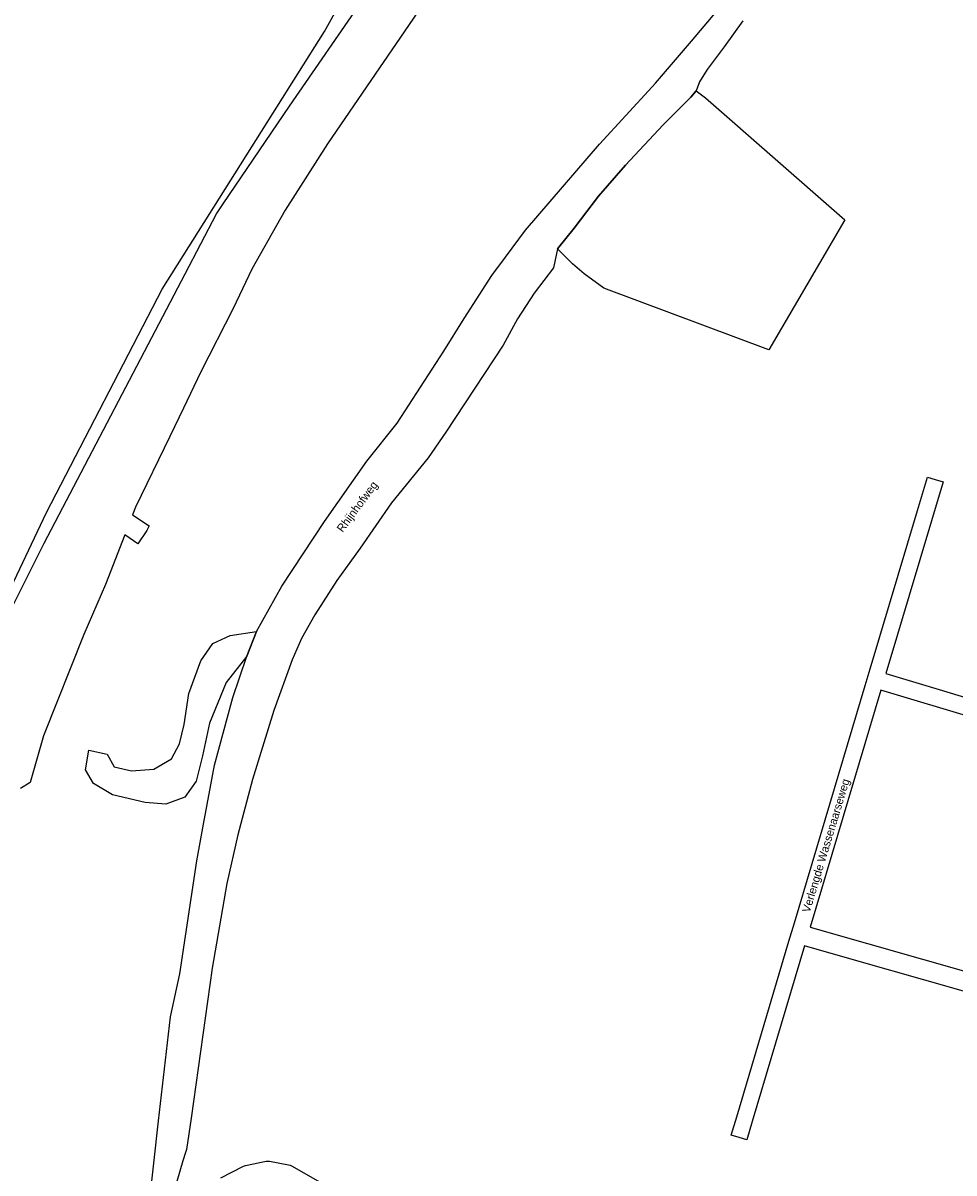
# Model space of a CAD drawing. Header units: metres. Extents: x 89872 to 99175, y 455036 to 468911.
# Tile 91 of 196: x 90622 to 90908, y 464951 to 465305. Entities that reach past the tile are written whole.
import ezdxf

# ---------------------------------------------------------------- set-up
doc = ezdxf.new("R2010")
doc.units = ezdxf.units.M
for name, color, linetype in [('Gemeentegrenzen', 7, 'KG-GEMEENTE'), ('STRNM', 7, 'Continuous'), ('Wegdeel doorgaand', 1, 'Continuous')]:
    doc.layers.add(name, color=color, linetype=linetype)
doc.layers.add('Waterdeel', color=7, linetype='Continuous', true_color=0x00aaff)
doc.layers.add('Wegdeel', color=7, linetype='Continuous', true_color=0x9a9a9a)
doc.linetypes.add('KG-GEMEENTE', pattern='A,1,-2.25,[5,NLCS.SHX,S=1,R=0,X=0,Y=0],-2.25', length=5.5)

msp = doc.modelspace()

# ---------------------------------------------------------------- linework, layer by layer
at = {"layer": 'Gemeentegrenzen', "flags": 128}
msp.add_lwpolyline([(90762.73, 464180.92), (90755.86, 464195.33), (90741.62, 464225.18), (90721.03, 464269.19), (90711.01, 464289.46), (90684.4, 464339.43), (90666.07, 464382.4), (90649.85, 464420.75), (90635.19, 464457.9), (90620.46, 464495.41), (90617.42, 464505), (90608.03, 464538.66), (90596.61, 464572.31), (90590.22, 464593.89), (90582.83, 464625.08), (90577.49, 464644.86), (90574.1, 464660.7), (90572.45, 464670.59), (90570.76, 464689.64), (90570.6, 464708.3), (90570.28, 464725.4), (90569.06, 464744.62), (90567.3, 464767.29), (90566.9, 464789.33), (90566.43, 464806.17), (90566.85, 464822.52), (90571.68, 464854.78), (90571.8, 464856.83), (90576.93, 464940.82), (90575.97, 464994.56), (90575.96, 465007.11), (90582.22, 465039.53), (90584.47, 465051.19), (90590.82, 465068.2), (90598.58, 465085.51), (90628.18, 465144.59), (90671.63, 465227.59), (90681.27, 465245.99), (90683.4, 465249.12), (90703.82, 465279.13), (90736.24, 465326.28), (90740.98, 465333.85), (90746.16, 465342.14), (90754.83, 465357.25), (90766.17, 465377.37), (90771.91, 465388.72), (90778.97, 465404.63), (90787.93, 465425.86), (90792.13, 465436.8), (90794.88, 465446.09), (90796.98, 465454.32), (90799.03, 465463.7), (90800.77, 465474.98), (90802.3, 465489.38), (90805.43, 465519.02), (90807.88, 465558.14), (90813.48, 465615.87), (90814.31, 465632.37), (90814.33, 465653.29), (90813.51, 465667.73), (90811.48, 465686.28), (90808.64, 465705.73), (90804.64, 465725.13), (90795.9, 465764.18), (90785.15, 465805.74), (90777.94, 465830.25), (90769.72, 465854.25), (90765.69, 465864.27), (90758.59, 465878.45), (90749.27, 465894.73), (90742.51, 465905.69), (90732.77, 465921.49), (90719.33, 465939.06), (90708.54, 465951.65), (90707.64, 465952.7), (90706.41, 465954.13), (90669.74, 465998.55), (90660.89, 466007.96), (90639.73, 466025.13), (90621.85, 466039.53), (90613.33, 466046.39), (90592.78, 466058.74), (90573.68, 466068.24), (90549.57, 466078.72), (90528.26, 466086.81), (90508.62, 466092.94), (90486.12, 466099.12), (90419.11, 466113.14), (90381.64, 466120.5), (90246.78, 466147.88), (90131.05, 466177.04), (90053.17, 466197.99), (90008.93, 466212.15), (89991.66, 466217.12), (89972.78, 466223.04), (89946.01, 466232.06), (89938.91, 466234.61), (89924.52, 466240.97), (89909.15, 466251.02), (89890.37, 466265.63), (89871.9, 466284.97), (89887.83, 466296.8), (89924.29, 466323.87), (89930.12, 466326.89), (89934.29, 466328.04), (89937.63, 466327.88), (89945.04, 466324.15), (89948.17, 466323), (89977.66, 466343.26), (89993.35, 466352.63), (90052.22, 466375.13), (90055.03, 466376.08), (90065.03, 466379.45), (90073.34, 466375.83), (90084.28, 466372.05), (90093.68, 466368.25), (90096.01, 466367.31), (90103.17, 466364.55), (90113.06, 466360.46), (90121.69, 466356.76), (90137.55, 466348.81), (90140.91, 466347.13), (90157.03, 466338.86), (90170.01, 466331.53), (90171.15, 466330.89), (90174.52, 466328.98), (90176.07, 466328.04), (90177.1, 466327.41), (90194.26, 466316.95), (90195.97, 466315.9), (90207.54, 466309.46), (90222.24, 466304.08), (90231.81, 466306.54), (90257.95, 466312.83), (90267.49, 466315.16), (90306.21, 466324.63), (90356.24, 466336.62), (90358.92, 466337.24), (90413.71, 466350), (90417.05, 466350.84), (90456.64, 466360.75), (90478.98, 466367.15), (90484.56, 466368.74), (90485.67, 466369.06), (90486.11, 466369.2), (90486.92, 466369.46), (90510.48, 466376.89), (90562.47, 466393.6), (90596.98, 466404.49), (90654.55, 466423.04), (90747.39, 466453.54), (90753.81, 466455.65), (90786.49, 466466.39), (90790.65, 466467.83), (90790.9, 466467.91), (90805.15, 466470.33), (90816.53, 466472.26), (90819.4, 466472.75), (90860.97, 466478.57), (90883.49, 466481.07), (90913.64, 466484.41), (90952.55, 466488.72), (91015.63, 466494.19), (91016.35, 466494.25), (91036.98, 466496.04), (91037.06, 466511.43), (91037.23, 466513.36), (91037.76, 466515.52), (91038.82, 466517.17), (91039.53, 466517.65), (91040.64, 466518.05), (91042.08, 466518.46), (91055.96, 466517.87), (91068.38, 466517.36), (91074.4, 466517.41), (91083.3, 466519.1), (91220.08, 466569.55), (91230.75, 466576.46), (91243.75, 466575.59), (91243.76, 466579.12), (91303.2, 466576.33), (91441.36, 466572.1), (91466.58, 466573.13), (91464.02, 466554.89), (91494.85, 466553.15), (91521.12, 466628.88), (91536.55, 466673.44), (91571.28, 466773.64), (91615.16, 466900.35), (91660.3, 467030.44), (91663.46, 467039.53), (91684.44, 467099.92), (91714.37, 467186.31), (91715.44, 467189.4), (91766.98, 467337.81), (91775.01, 467362.82), (91781.93, 467384.37), (91805.73, 467457.4), (91822.14, 467507.77), (91843.65, 467573.99), (91840.8, 467581.24), (91790.82, 467612.97), (91791.2, 467615.51), (91791.33, 467616.4), (91784.38, 467619.38), (91787.65, 467627.75), (91792.47, 467640.26), (91852.36, 467658.81), (91852.88, 467660.11), (91854.54, 467664.27), (91855.02, 467665.48), (91861.52, 467681.81), (91862.36, 467683.91), (91878.28, 467723.67), (91884.22, 467738.35), (91879.67, 467738.58), (91884.97, 467755.36), (91888.2, 467765.57), (91888.8, 467767.45), (91895.8, 467791.89), (91903.68, 467826.61), (91903.94, 467827.08), (91909.12, 467836.69), (91917.08, 467845.72), (91928.74, 467852.65), (91941.83, 467844.72), (91980.03, 467907.98), (91998.91, 467938.78), (92021.1, 467975.47), (92022.29, 467977.44), (92023.53, 467979.5), (92037.46, 468021.89), (92043.26, 468039.53), (92043.61, 468040.61), (92040.67, 468073.65), (92035.39, 468087.87), (92034.39, 468090.57), (92031.08, 468099.48), (91997.78, 468090.26), (91979.47, 468086.42), (91965.37, 468084.21), (91956.64, 468083.07), (91949.21, 468083.34), (91938.16, 468084.3), (91924.19, 468085.55), (91909.12, 468087.5), (91890.59, 468090.09), (91872.55, 468092.17), (91857.94, 468093.47), (91848.6, 468093.53), (91835.64, 468093.28), (91823.5, 468092.43), (91812.71, 468091.13), (91802.47, 468089.49), (91791.09, 468086.88), (91788.75, 468086.31), (91779.45, 468084.02), (91760.6, 468078.53), (91752.17, 468076.29), (91738.58, 468072.57), (91728.77, 468069.12), (91756.55, 468118.92), (91760.38, 468127.16), (91763, 468134.6), (91768.6, 468150.86), (91769.39, 468153.14), (91771.95, 468159.37), (91778.54, 468171.54), (91790.73, 468187.78), (91799.5, 468198.47), (91805.04, 468206.84), (91808.12, 468213.95), (91809.47, 468221.22), (91815.07, 468251.21), (91819.18, 468261.42), (91834.88, 468291.11), (91850.03, 468319.75), (91851.13, 468324.92), (91847.97, 468332.39), (91846.13, 468336.03), (91839.79, 468348.62), (91832.72, 468362.65), (91834.85, 468387.36), (91838.79, 468398.01), (91843.55, 468405.59), (91850.13, 468411.97), (91883.99, 468424), (91942.42, 468413.96), (91974.49, 468420.41), (91975.23, 468420.66), (92022.28, 468436.6), (92044.49, 468448.15), (92053.64, 468457.58), (92067.44, 468486.92), (92106.88, 468535.87), (92111.16, 468543.41), (92114.34, 468570.37), (92118.7, 468584.42), (92123.06, 468593.69), (92126.7, 468597.41), (92138.9, 468600.96), (92192.74, 468603.63), (92233.33, 468611.76), (92244.82, 468614.49), (92283.95, 468625.54), (92315.75, 468635.91), (92317.95, 468634.29), (92322.3, 468629.39), (92326.09, 468620.65), (92328.79, 468610.74), (92329.78, 468599.67), (92329.98, 468589.77), (92330.68, 468581.8), (92335.15, 468572.63), (92340.35, 468566.15), (92346.82, 468560.7), (92353.75, 468556.41), (92363.38, 468554.6), (92377.41, 468554.24), (92392.61, 468557.39), (92401.25, 468560.3), (92408.39, 468564.33), (92418.09, 468572.89), (92422.21, 468578.01), (92424.98, 468583.41), (92427.2, 468592.7), (92431.87, 468610.83), (92433.6, 468615.21), (92464.86, 468655.83), (92493.04, 468676.98), (92552.78, 468696.47), (92588.82, 468708.48), (92727.79, 468737.39), (92746.65, 468751.69), (92757.44, 468765.59), (92798.35, 468803.82), (92819.4, 468831.21), (92833.5, 468849.96), (92846.82, 468882.12), (92849.01, 468885.97), (92851.87, 468889.37), (92869.15, 468904.64), (92876.53, 468909.69), (92878.52, 468910.54), (92881.13, 468910.33), (92883.43, 468909.22), (92886.29, 468907.05), (92895.02, 468895.84), (92895.93, 468892.35), (92900.08, 468876.55), (92906.31, 468857.26), (92910.29, 468846.06), (92914.23, 468837.09), (92916.99, 468832.32), (92920.3, 468826.25), (92926.51, 468817.94), (92932.99, 468806.12), (92939.41, 468793.03), (92944.39, 468782.73), (92948.19, 468771.06), (92953.52, 468755.48), (92954.33, 468752.64), (92958.17, 468739.31), (92964.1, 468717.34), (92965.3, 468704.7), (92965.09, 468689.59), (92965.26, 468664.12), (92964.59, 468660.5), (92963.44, 468657.06), (92948.86, 468642.44), (92960.91, 468627.96), (92969.49, 468617.66), (92980.81, 468604.05), (92985.03, 468599.84), (92988.53, 468597.26), (92991.47, 468595.43), (92993.87, 468594.11), (92996.2, 468593.29), (93000.22, 468592.11), (93001.05, 468591.94), (93091.55, 468646.01), (93130.91, 468668.16), (93149.02, 468678.05), (93167.03, 468687.05), (93166.59, 468687.93), (93174.73, 468692.41), (93181.98, 468695.76), (93189.21, 468698.57), (93196.24, 468700.71), (93205.91, 468702.35), (93214.68, 468703.2), (93221.82, 468703.49), (93230.24, 468703.21), (93240.36, 468700.6), (93248.99, 468700.42), (93255.14, 468700.58), (93263.43, 468701.96), (93281.56, 468706.5), (93301.71, 468718.75), (93306.92, 468721.92), (93320.28, 468730.04), (93334.85, 468742.28), (93348.55, 468753.78), (93359.17, 468762.69), (93412.98, 468807.86), (93444.68, 468834.48), (93445.51, 468835.16), (93479.73, 468779.45), (93491.23, 468760.75), (93524.92, 468705.61), (93527.17, 468701.92), (93526, 468700.88), (93532.9, 468693.65), (93591.6, 468747.02), (93658.74, 468809.44), (93709.95, 468747.92), (93732.24, 468758.74), (93735.84, 468760.49), (93751.9, 468768.28), (93767.37, 468775.79), (93773.2, 468746.57), (93777.5, 468724.91), (93778.4, 468720.35), (93791.43, 468654.68), (93812.54, 468549.11), (93818.34, 468509.26), (93831.75, 468306.41), (93833.09, 468272.76), (93833.3, 468266.72), (93840.97, 468095.61), (93841.57, 468089.96), (93843.6, 468070.23), (93846.04, 468048), (93846.04, 468048), (93846.9, 468039.53), (93847.81, 468030.61), (93864.03, 467940.44), (93873.3, 467895.67), (93869.31, 467894.99), (93887.99, 467819.32), (93891.57, 467803.97), (93884.7, 467792.02), (93878.82, 467785.23), (93874.26, 467779.43), (93873.6, 467778.79), (93854.14, 467763.32), (93845.3, 467756.59), (93840.94, 467750.48), (93836.8, 467741.22), (93827.44, 467723.31), (93824.67, 467717.19), (93823.09, 467716.71), (93821.39, 467716.31), (93803.08, 467730.16), (93683.57, 467603.04), (93680.58, 467597.82), (93669.54, 467578.56), (93665.35, 467571.81), (93663.01, 467568.19), (93657.5, 467560.82), (93653.35, 467555.16), (93648.93, 467548.51), (93645.99, 467544.02), (93642.41, 467538.63), (93641.68, 467537.52), (93637.39, 467531.58), (93633.97, 467526.92), (93631.79, 467523.89), (93631.13, 467522.96), (93626.57, 467516.43), (93620.17, 467508.3), (93615.67, 467502.73), (93612.24, 467497.99), (93607.97, 467492.11), (93603.82, 467485.76), (93599.62, 467479.33), (93595.4, 467472.53), (93591.91, 467466.94), (93589.72, 467463.24), (93586.18, 467457.27), (93583.76, 467453.14), (93579.56, 467445.9), (93575.56, 467438.91), (93574.03, 467436.33), (93571.93, 467432.78), (93566.24, 467422.93), (93563, 467417.82), (93562.48, 467417.03), (93558.13, 467410.39), (93550.26, 467399.76), (93547.88, 467396.78), (93544.49, 467392.53), (93540.58, 467386.89), (93537.25, 467382.38), (93533.01, 467376.22), (93532.5, 467375.48), (93529.33, 467371), (93525.2, 467365.38), (93521.51, 467360.99), (93520.31, 467359.56), (93515.8, 467353.32), (93513.27, 467349.64), (93512.09, 467347.91), (93508.71, 467342.79), (93506.08, 467338.02), (93503.8, 467332.86), (93503.12, 467331.33), (93501.43, 467327.81), (93500.86, 467326.63), (93499.47, 467322.46), (93498.4, 467318.63), (93497.45, 467314.11), (93497.13, 467311.76), (93496.87, 467309.78), (93495.87, 467305.24), (93495.31, 467300.26), (93495.27, 467292.97), (93495.31, 467290.94), (93495.35, 467288.45), (93495.47, 467283.63), (93495.52, 467282.07), (93495.67, 467277.13), (93496.17, 467272.15), (93497.22, 467265.24), (93497.47, 467263.81), (93498.61, 467257.35), (93500, 467251.51), (93500.87, 467247.85), (93503.01, 467239.46), (93503.13, 467239.01), (93506.38, 467229.74), (93507.18, 467228.07), (93508.32, 467225.67), (93510.23, 467221.46), (93512.14, 467217.42), (93512.36, 467216.92), (93515.2, 467210.33), (93517.63, 467204.9), (93520.73, 467197.96), (93522.93, 467192.8), (93522.95, 467192.76), (93524.71, 467188.65), (93527.22, 467181), (93529.73, 467173.27), (93532.33, 467164.48), (93533.97, 467158.98), (93534.9, 467155.86), (93537.15, 467148.55), (93540.34, 467141.44), (93543.44, 467134.78), (93545.73, 467130.01), (93549.4, 467123.06), (93551.69, 467118.78), (93558.5, 467108.09), (93564.79, 467098.76), (93576.05, 467083.6), (93582.4, 467074.84), (93587.55, 467067.54), (93597.5, 467053.23), (93601.83, 467047.09), (93604.35, 467043.51), (93607.14, 467039.53), (93617.51, 467024.74), (93622.16, 467017.3), (93626.15, 467010.2), (93630.09, 467003.93), (93632.89, 466998.82), (93634.24, 466995.65), (93635.13, 466993.53), (93636.95, 466988.24), (93640.79, 466983.47), (93654.22, 466966.77), (93662.47, 466956.41), (93668.64, 466948.16), (93678.23, 466934.05), (93685.66, 466921.58), (93702.09, 466892.38), (93706.91, 466882.25), (93708.3, 466878.98), (93712.86, 466866.37), (93719.01, 466847.6), (93719.7, 466843.47), (93723.21, 466822.41), (93726.18, 466802.27), (93727.67, 466786.85), (93729.62, 466766.83), (93729.99, 466763), (93731.89, 466743.8), (93732.1, 466742.18), (93732.51, 466739.1), (93731.43, 466720.79), (93731.25, 466717.75), (93731.04, 466714.17), (93729.14, 466699.4), (93727.06, 466683.84), (93726.5, 466679.88), (93725.16, 466670.3), (93725.06, 466669.59), (93721.77, 466654.64), (93714.35, 466626.12), (93713.59, 466623.71), (93708.31, 466606.85), (93707.75, 466605.34), (93702.58, 466591.38), (93699.08, 466581.91), (93697.03, 466575.66), (93693.59, 466565.14), (93693.2, 466563.95), (93688.61, 466550.91), (93684.33, 466538.74), (93671.2, 466501.42), (93669.41, 466496.32), (93662.52, 466476.74), (93655.21, 466455.94), (93655.04, 466455.47), (93644.68, 466426.02), (93644.21, 466424.68), (93629.96, 466390), (93605.72, 466331.02), (93616.41, 466319.35), (93626.89, 466309.6), (93665.84, 466273.68), (93679.89, 466260.29), (93682.44, 466258.7), (93684.3, 466257.76), (93694.12, 466255.08), (93713.76, 466250.44), (93732.73, 466246.76), (93735.02, 466246.32), (93747.26, 466251.76), (93765.63, 466259.16), (93782.56, 466266.92), (93806.97, 466278.32), (93818.95, 466284.1), (93823.01, 466288.07), (93826.57, 466294.66), (93835.96, 466310.67), (93856.72, 466315.37), (93871.9, 466319.25), (93876.75, 466320.5), (93897.96, 466320.34), (93924.54, 466320.38), (93933.91, 466323.73), (93934.24, 466323.81), (93921.05, 466365.78), (93967.21, 466415.6), (93968.08, 466416.29), (93974.41, 466421.26), (94000.72, 466575.47), (94019.17, 466575.81), (94022.1, 466575.87), (94046.37, 466576.32), (94067.94, 466576.72), (94081.54, 466576.97), (94090.73, 466577.15), (94099.96, 466577.32), (94105.99, 466577.43), (94115.25, 466577.6), (94146.92, 466578.19), (94158.49, 466578.41)], dxfattribs=at)
at = {"layer": 'Waterdeel', "lineweight": -3}
for p, q in [((90818.9, 465273.39), (90827.38, 465281.97)), ((90827.38, 465281.97), (90829.08, 465283.86)), ((90829.08, 465283.86), (90831.93, 465281.72)), ((90831.93, 465281.72), (90873.98, 465244.87)), ((90807.28, 465261.04), (90818.9, 465273.39)), ((90799.01, 465251.51), (90807.28, 465261.04)), ((90791.48, 465241.57), (90799.01, 465251.51)), ((90874.82, 465244.14), (90851.45, 465204.14)), ((90873.98, 465244.87), (90874.82, 465244.14)), ((90786.39, 465235.22), (90791.48, 465241.57)), ((90790.97, 465230.64), (90786.39, 465235.22)), ((90794.58, 465227.51), (90790.97, 465230.64)), ((90800.61, 465223.17), (90794.58, 465227.51)), ((90851.45, 465204.14), (90800.61, 465223.17)), ((90680.16, 465113.74), (90685.55, 465116.19)), ((90685.55, 465116.19), (90693.64, 465117.42)), ((90693.64, 465117.42), (90690.7, 465109.82)), ((90676.49, 465108.35), (90680.16, 465113.74)), ((90672.82, 465098.3), (90676.49, 465108.35)), ((90690.7, 465109.82), (90684.33, 465101.73)), ((90684.33, 465101.73), (90679.18, 465089.23)), ((90671.35, 465088.74), (90672.82, 465098.3)), ((90669.88, 465082.85), (90671.35, 465088.74)), ((90679.18, 465089.23), (90676.98, 465079.18)), ((90667.42, 465078.2), (90669.88, 465082.85)), ((90640.96, 465074.77), (90641.94, 465080.89)), ((90641.94, 465080.89), (90647.58, 465079.67)), ((90647.58, 465079.67), (90649.78, 465075.75)), ((90676.98, 465079.18), (90675.02, 465071.33)), ((90649.78, 465075.75), (90655.17, 465074.52)), ((90662.03, 465075.01), (90667.42, 465078.2)), ((90643.41, 465070.6), (90640.96, 465074.77)), ((90655.17, 465074.52), (90662.03, 465075.01)), ((90649.29, 465067.17), (90643.41, 465070.6)), ((90675.02, 465071.33), (90671.59, 465066.43)), ((90659.34, 465064.72), (90649.29, 465067.17)), ((90665.71, 465064.22), (90659.34, 465064.72)), ((90671.59, 465066.43), (90665.71, 465064.22))]:
    msp.add_line(p, q, dxfattribs=at)
for points in [[(90609.67, 465113.53), (90628.96, 465154.03), (90664.55, 465222.84), (90714.62, 465302.19), (90744.42, 465356.16), (90762.96, 465388.12), (90779.37, 465420.59), (90792.03, 465457.47), (90798.57, 465488.88), (90802.33, 465502.97), (90815.42, 465584.84), (90820.48, 465649.47), (90814.44, 465706.97), (90802.01, 465769.03), (90784.7, 465822.53), (90762.76, 465876.09), (90725.59, 465936.5), (90687.27, 465979.44), (90635.08, 466024.38), (90561.01, 466070.72)], [(90750, 465318.08), (90715.52, 465267.53), (90702.46, 465247.1), (90692.17, 465228.96), (90686.45, 465216.83), (90676.49, 465197.33), (90671.12, 465186.19), (90666.89, 465177.43), (90656.4, 465155.66), (90655.48, 465153.32), (90660.55, 465149.91), (90659.82, 465148.56), (90657.1, 465144.39), (90653.07, 465147.16), (90647.09, 465131.88), (90640.47, 465116.44), (90628.07, 465085.26), (90623.91, 465070.94), (90620.89, 465069.04)]]:
    msp.add_lwpolyline(points, dxfattribs=at)
at = {"layer": 'Wegdeel'}
for p, q in [((90897.23, 465154.72), (90900.28, 465164.9)), ((90900.28, 465164.9), (90902.7, 465164.19)), ((90902.7, 465164.19), (90905.09, 465163.48)), ((90905.09, 465163.48), (90887.45, 465104.47)), ((90882.65, 465105.91), (90897.23, 465154.72)), ((90881.13, 465100.81), (90882.65, 465105.91)), ((90887.45, 465104.47), (90903.93, 465099.52)), ((90859.35, 465027.74), (90881.13, 465100.81)), ((90885.93, 465099.37), (90864.17, 465026.37)), ((91035.29, 465054.5), (90885.93, 465099.37)), ((90903.93, 465099.52), (90923.86, 465093.53)), ((90857.65, 465022.05), (90859.35, 465027.74)), ((90864.17, 465026.37), (90919.62, 465010.52)), ((90841.54, 464967.99), (90857.65, 465022.05)), ((90862.47, 465020.67), (90846.34, 464966.55)), ((90880, 465015.64), (90862.47, 465020.67)), ((90898.75, 465010.27), (90880, 465015.64)), ((90933.07, 465000.43), (90898.75, 465010.27)), ((90839.85, 464962.31), (90841.54, 464967.99)), ((90846.34, 464966.55), (90844.65, 464960.87)), ((90842.25, 464961.59), (90839.85, 464962.31)), ((90844.65, 464960.87), (90842.25, 464961.59))]:
    msp.add_line(p, q, dxfattribs=at)
at = {"layer": 'Wegdeel doorgaand'}
for points in [[(90660.55, 464940.67), (90663.41, 464966.72), (90667.17, 464998.76), (90670.03, 465012.02), (90675.26, 465046.81), (90677.32, 465058.07), (90680.65, 465076.24), (90686.29, 465097.07), (90690.7, 465109.82), (90693.64, 465117.42), (90701.48, 465131.39), (90714.59, 465151.25), (90727.64, 465169.88), (90736.91, 465181.58), (90751.34, 465203.71), (90757.59, 465213.84), (90766.16, 465227), (90770.32, 465232.64), (90776.46, 465240.97), (90799.24, 465267.44), (90815.5, 465285.08), (90816.58, 465286.25), (90827.62, 465299.14), (90846.04, 465321.06)], [(90843.42, 465305.45), (90837.64, 465297.47), (90832.41, 465290.46), (90830.11, 465286.69), (90829.08, 465283.86), (90827.38, 465281.97), (90818.9, 465273.39), (90807.28, 465261.04), (90799.01, 465251.51), (90791.48, 465241.57), (90786.39, 465235.22), (90785.09, 465229.42), (90779.12, 465221.57), (90773.99, 465213.72), (90769.6, 465205.55), (90751.9, 465178.75), (90746.46, 465170.9), (90735.26, 465157.08), (90725.52, 465143.05), (90718.4, 465133.11), (90711.6, 465122.53), (90707.52, 465115.31), (90704.59, 465108.72), (90698.93, 465093.12), (90692.44, 465071.86), (90687.84, 465054.8), (90684.49, 465039.83), (90679.98, 465013.76), (90673.49, 464967.59), (90672.03, 464957.96), (90671.75, 464957.03), (90670.98, 464954.4), (90669.1, 464948.02)], [(90682.65, 464949.2), (90689.63, 464952.76), (90690.22, 464952.96), (90696.63, 464954.32), (90697.14, 464954.37), (90697.65, 464954.35), (90703.51, 464953.21), (90703.98, 464953.07), (90704.39, 464952.89), (90713.96, 464947.44)]]:
    msp.add_lwpolyline(points, dxfattribs=at)

# ---------------------------------------------------------------- texts
at = {"layer": 'STRNM'}
for s, rotation, p in [('Rhijnhofweg', 53.3364, (90720.16, 465147.76)), ('Verlengde Wassenaarseweg', 73.229, (90864.02, 465030.68))]:
    msp.add_text(s, height=2.5, rotation=rotation, dxfattribs=at).set_placement(p)

doc.saveas('drawing.dxf')
